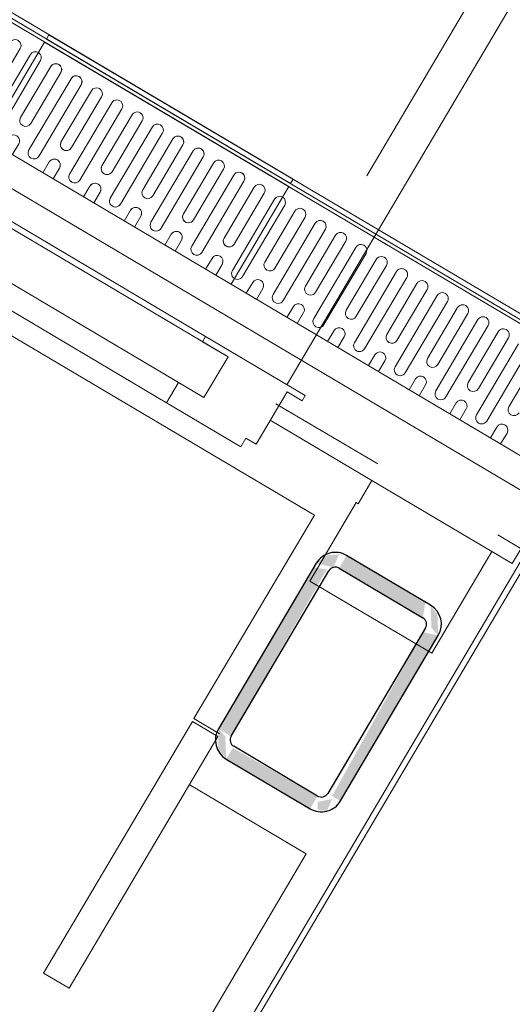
# Model space of a CAD drawing. Header units: metres. Extents: x 90929.1 to 91021.7, y 464820.1 to 464912.3.
# Tile 60 of 63: x 90990.525 to 90990.942, y 464902.337 to 464903.169. Entities that reach past the tile are written whole.
import ezdxf

# ---------------------------------------------------------------- set-up
doc = ezdxf.new("R2010")
doc.units = ezdxf.units.M
for name, color, linetype, lineweight in [('A-FLOR', 192, 'Continuous', 9), ('A-GENM', 13, 'Continuous', 9), ('A-WALL', 113, 'Continuous', 9), ('A-WALL-FNSH', 113, 'Continuous', 9), ('S-COLS', 52, 'Continuous', 9)]:
    doc.layers.add(name, color=color, linetype=linetype, lineweight=lineweight)

# ---------------------------------------------------------------- blocks, each defined once
blk = doc.blocks.new('31_D_BU - aluminium - Rechtsdraaiend-V64-Situatie Nieuw')
at = {"layer": 'A-GENM'}
h = blk.add_hatch(dxfattribs=at)
h.set_pattern_fill('FP_114', color=256, style=0, pattern_type=2)
h.set_pattern_definition([(90.61299999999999, (-85968.028, 43373.855), (-499.971383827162, -5.349332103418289), []), (150.613, (-85968.028, 43373.855), (-245.3530344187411, -435.6625856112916), [])])
h.paths.add_polyline_path([(447.9996823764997, -45.00024366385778), (447.9996823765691, -5.000243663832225), (-447.9996823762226, -5.000243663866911), (-447.9996823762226, -45.0002436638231), (331.9970780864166, -45.00024366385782)], flags=0)
for p, q in [((502.9999999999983, 1005.999999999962), (502.9999999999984, -3.461790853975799e-11)), ((-422.999682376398, 1.079483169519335e-11), (422.9996823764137, 8.08766387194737e-12)), ((520.999682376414, 3.248601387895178e-12), (422.9996823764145, 7.580069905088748e-12)), ((422.9996823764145, 7.580069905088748e-12), (422.9996823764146, -5.000243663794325)), ((422.9996823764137, 8.08766387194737e-12), (422.9996823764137, -5.000243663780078)), ((520.999682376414, -4.999999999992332), (520.999682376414, 3.248601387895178e-12)), ((447.9996823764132, -5.000243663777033), (-447.9996823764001, -5.000243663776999)), ((422.9996823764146, -5.000243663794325), (447.9996823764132, -5.000243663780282)), ((447.9996823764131, -45.00024366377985), (447.9996823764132, -5.000243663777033)), ((447.9996823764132, -5.000243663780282), (447.9996823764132, -45.00024366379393)), ((506.0000000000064, -56.49999999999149), (506.0000000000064, -4.999999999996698)), ((506.0000000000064, -4.999999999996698), (520.999682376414, -4.999999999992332)), ((-447.9996823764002, -45.00024366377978), (447.9996823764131, -45.00024366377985)), ((422.9996823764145, -45.00024366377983), (422.9996823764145, -64.99999999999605)), ((447.9996823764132, -45.00024366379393), (422.9996823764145, -45.00024366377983)), ((496.0000000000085, -64.99999999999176), (496.0000000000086, -56.49999999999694)), ((496.0000000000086, -56.49999999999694), (506.0000000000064, -56.49999999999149)), ((-422.999682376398, -64.99999999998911), (422.9996823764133, -64.99999999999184)), ((422.9996823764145, -64.99999999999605), (496.0000000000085, -64.99999999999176))]:
    blk.add_line(p, q, dxfattribs=at)
blk = doc.blocks.new('Basic Wall _ 21_kantplank 2 - ___-10108647-Situatie Nieuw')
at = {"layer": 'A-WALL'}
for p, q in [((7352.185815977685, 5447.916888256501), (7352.185815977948, 23628.30356544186)), ((7377.185815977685, 5405.666583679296), (7377.185815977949, 23628.30356544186))]:
    blk.add_line(p, q, dxfattribs=at)
blk = doc.blocks.new('lijngoot - lijngoot-V98-Situatie Nieuw')
at = {"layer": 'A-GENM'}
for p, q in [((1495, -92.5000000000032), (1495, -81.83421535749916)), ((1505, -81.83421535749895), (1505, -92.50000000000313)), ((1535, -92.50000000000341), (1535, -81.83421535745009)), ((1545.000000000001, -81.83421535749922), (1545.000000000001, -92.50000000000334)), ((1575, -92.50000000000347), (1575, -81.83421535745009)), ((1585, -81.83421535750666), (1585, -92.50000000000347)), ((1615, -92.50000000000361), (1615, -81.83421535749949)), ((1625, -81.83421535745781), (1625.000000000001, -92.50000000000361)), ((1655, -92.50000000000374), (1655, -81.83421535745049)), ((1665, -81.83421535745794), (1665, -92.50000000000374)), ((1695, -92.50000000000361), (1695, -81.83421535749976)), ((1705.000000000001, -81.83421535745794), (1705, -92.50000000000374)), ((1735, -92.50000000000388), (1735, -81.8342153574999)), ((1745, -81.8342153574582), (1745.000000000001, -92.50000000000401)), ((1775, -92.50000000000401), (1775, -81.83421535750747)), ((1785, -81.83421535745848), (1785, -92.50000000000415)), ((1815, -92.50000000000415), (1815, -81.83421535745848)), ((1825, -81.83421535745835), (1825, -92.50000000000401)), ((1855, -92.50000000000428), (1855, -81.83421535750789)), ((1865, -81.83421535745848), (1865, -92.50000000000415)), ((1895, -92.50000000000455), (1895, -81.83421535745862)), ((1905.000000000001, -81.83421535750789), (1905.000000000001, -92.50000000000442)), ((1935, -92.50000000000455), (1935, -81.83421535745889)), ((1945, -81.83421535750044), (1945, -92.50000000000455)), ((2000, -177.7499951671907), (2000.000000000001, -81.83421535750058)), ((1515, -162.5000020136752), (1515, -92.50000000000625)), ((1525, -92.50000000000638), (1525, -162.5000020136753)), ((1555, -162.5000020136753), (1555, -92.50000000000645)), ((1565.000000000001, -92.50000000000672), (1565, -162.5000020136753)), ((1595, -162.5000020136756), (1595, -92.50000000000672)), ((1605.000000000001, -92.50000000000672), (1605, -162.5000020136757)), ((1635, -162.5000020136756), (1635, -92.50000000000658)), ((1645.000000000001, -92.50000000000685), (1645, -162.5000020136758)), ((1675, -162.5000020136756), (1675, -92.50000000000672)), ((1685.000000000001, -92.50000000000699), (1685, -162.5000020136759)), ((1715, -162.5000020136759), (1715, -92.50000000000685)), ((1725.000000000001, -92.50000000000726), (1725, -162.5000020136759)), ((1755, -162.500002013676), (1755, -92.50000000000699)), ((1765, -92.50000000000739), (1765, -162.5000020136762)), ((1795, -162.5000020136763), (1795, -92.50000000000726)), ((1805.000000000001, -92.50000000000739), (1805, -162.5000020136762)), ((1835, -162.5000020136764), (1835, -92.50000000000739)), ((1845.000000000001, -92.50000000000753), (1845, -162.5000020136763)), ((1875, -162.5000020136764), (1875, -92.50000000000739)), ((1885.000000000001, -92.50000000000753), (1885, -162.5000020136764)), ((1915, -162.5000020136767), (1915, -92.50000000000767)), ((1925.000000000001, -92.50000000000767), (1925, -162.5000020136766)), ((1955, -162.5000020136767), (1955.000000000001, -92.50000000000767)), ((1965, -92.50000000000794), (1965, -162.5000020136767)), ((1505, -112.4999979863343), (1505.000000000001, -162.5000020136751)), ((1535, -162.5000020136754), (1535, -112.4999979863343)), ((1545, -112.4999979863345), (1545, -162.5000020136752)), ((1575, -162.5000020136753), (1575, -112.4999979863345)), ((1585, -112.4999979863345), (1585, -162.5000020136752)), ((1615, -162.5000020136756), (1615, -112.4999979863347)), ((1625, -112.4999979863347), (1625, -162.5000020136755)), ((1655, -162.5000020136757), (1655.000000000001, -112.4999979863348)), ((1665, -112.4999979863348), (1665, -162.5000020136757)), ((1695, -162.5000020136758), (1695, -112.4999979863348)), ((1705.000000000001, -112.4999979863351), (1705, -162.5000020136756)), ((1735, -162.5000020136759), (1735, -112.4999979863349)), ((1745, -112.4999979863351), (1745, -162.5000020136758)), ((1775.000000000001, -162.5000020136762), (1775, -112.4999979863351)), ((1785, -112.4999979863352), (1785, -162.5000020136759)), ((1815, -162.5000020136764), (1815, -112.4999979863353)), ((1825, -112.4999979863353), (1825, -162.5000020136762)), ((1855, -162.5000020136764), (1855, -112.4999979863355)), ((1865, -112.4999979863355), (1865, -162.5000020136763)), ((1895, -162.5000020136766), (1895, -112.4999979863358)), ((1905, -112.4999979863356), (1905.000000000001, -162.5000020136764)), ((1935, -162.5000020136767), (1935, -112.4999979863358)), ((1945, -112.4999979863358), (1945, -162.5000020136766)), ((1975, -162.5000020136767), (1975, -112.4999979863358)), ((1985, -112.4999979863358), (1985, -162.5000020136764)), ((0, -177.7499951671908), (2000, -177.7499951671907)), ((0, -180.7499951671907), (2000, -180.7499951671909)), ((2000, -180.7499951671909), (2000, -184.9999999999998)), ((-1.691979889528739e-14, -184.9999999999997), (2000, -184.9999999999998))]:
    blk.add_line(p, q, dxfattribs=at)
for centre, radius, start, end in [((1520, -92.50000000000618), 5.000000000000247, 359.9999999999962, 180.0000000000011), ((1560, -92.50000000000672), 4.999999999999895, 2.436304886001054e-12, 179.9999999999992), ((1600, -92.50000000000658), 4.999999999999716, 1.781110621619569e-12, 180.0000000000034), ((1640, -92.50000000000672), 5, 359.9999999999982, 180), ((1680, -92.50000000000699), 4.999999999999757, 2.420402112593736e-12, 179.9999999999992), ((1720, -92.50000000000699), 4.999999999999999, 359.9999999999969, 179.9999999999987), ((1760, -92.50000000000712), 4.999999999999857, 4.071109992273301e-13, 180.0000000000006), ((1800.000000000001, -92.50000000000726), 4.999999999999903, 1.310388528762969e-12, 180.0000000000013), ((1840, -92.50000000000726), 4.999999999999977, 359.9999999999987, 180.0000000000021), ((1880, -92.50000000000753), 4.999999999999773, 359.999999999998, 180), ((1920, -92.5000000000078), 4.999999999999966, 2.191402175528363e-12, 179.9999999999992), ((1960, -92.5000000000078), 4.999999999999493, 2.019652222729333e-12, 180.0000000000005), ((1500, -92.50000000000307), 4.999999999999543, 180.0000000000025, 359.9999999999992), ((1540, -92.5000000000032), 5.000000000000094, 180.0000000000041, 9.15999748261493e-13), ((1580, -92.50000000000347), 4.999999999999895, 180.0000000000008, 359.9999999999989), ((1620, -92.50000000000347), 4.99999999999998, 180.0000000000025, 359.9999999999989), ((1660, -92.50000000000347), 4.999999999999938, 180.0000000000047, 359.9999999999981), ((1700, -92.50000000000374), 4.999999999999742, 180.0000000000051, 1.781110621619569e-12), ((1740, -92.50000000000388), 4.999999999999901, 180.0000000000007, 359.9999999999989), ((1780, -92.50000000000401), 5, 180, 0), ((1820, -92.50000000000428), 5.00000000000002, 179.9999999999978, 7.633331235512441e-13), ((1860, -92.50000000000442), 5.000000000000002, 179.9999999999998, 2.849776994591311e-12), ((1900, -92.50000000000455), 5.000000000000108, 179.999999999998, 359.9999999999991), ((1940, -92.50000000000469), 5.000000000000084, 179.9999999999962, 359.9999999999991), ((1500, -112.4999979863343), 5.000000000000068, 8.269442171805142e-14, 179.999999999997), ((1540, -112.4999979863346), 5.000000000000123, 1.653888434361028e-13, 179.9999999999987), ((1580, -112.4999979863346), 4.999999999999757, 1.552110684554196e-12, 179.9999999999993), ((1620, -112.4999979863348), 5.000000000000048, 2.1882216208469e-12, 179.9999999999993), ((1660, -112.4999979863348), 4.999999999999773, 0, 180), ((1700, -112.4999979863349), 5.000000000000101, 359.999999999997, 179.9999999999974), ((1740, -112.4999979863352), 4.999999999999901, 3.180554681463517e-12, 179.9999999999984), ((1780, -112.4999979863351), 4.999999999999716, 359.9999999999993, 180.0000000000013), ((1820, -112.4999979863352), 5.00000000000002, 359.9999999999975, 180.0000000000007), ((1860, -112.4999979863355), 5.000000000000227, 1.628443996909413e-12, 180), ((1900, -112.4999979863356), 4.999999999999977, 5.693192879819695e-13, 180.0000000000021), ((1940, -112.4999979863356), 5.000000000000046, 359.9999999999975, 180.0000000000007), ((1980, -112.4999979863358), 5, 0, 180), ((1540, -162.5000020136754), 5.000000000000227, 179.999999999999, 2.59533262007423e-12), ((1560, -162.5000020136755), 4.999999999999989, 179.9999999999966, 1.170444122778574e-12), ((1580, -162.5000020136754), 5.000000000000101, 179.9999999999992, 1.781110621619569e-12), ((1600, -162.5000020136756), 4.999999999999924, 179.9999999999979, 1.170444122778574e-12), ((1620, -162.5000020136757), 4.999999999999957, 179.9999999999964, 1.933777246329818e-12), ((1640, -162.5000020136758), 5.000000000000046, 179.9999999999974, 3.562221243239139e-13), ((1660, -162.5000020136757), 5.000000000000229, 179.9999999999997, 3.053332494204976e-13), ((1680, -162.5000020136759), 5.000000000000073, 179.9999999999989, 2.086443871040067e-12), ((1700, -162.5000020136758), 5, 180, 0), ((1720, -162.5000020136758), 4.99999999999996, 180.0000000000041, 359.9999999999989), ((1740, -162.5000020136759), 5.0000000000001, 179.9999999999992, 8.142219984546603e-13), ((1760, -162.500002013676), 5, 180.0000000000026, 0), ((1780, -162.500002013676), 5.000000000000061, 180.0000000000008, 359.9999999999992), ((1800, -162.5000020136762), 4.999999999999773, 180.000000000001, 0), ((1820, -162.5000020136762), 5, 180.0000000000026, 0), ((1840, -162.5000020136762), 4.999999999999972, 180.0000000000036, 359.999999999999), ((1860, -162.5000020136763), 4.999999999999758, 180.0000000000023, 1.933777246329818e-12), ((1880, -162.5000020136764), 5.000000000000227, 180.0000000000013, 0), ((1900, -162.5000020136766), 4.999999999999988, 179.9999999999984, 1.628443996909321e-12), ((1920, -162.5000020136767), 5.000000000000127, 179.9999999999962, 1.170444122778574e-12), ((1940, -162.5000020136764), 4.999999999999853, 180.000000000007, 5.088887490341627e-13), ((1960, -162.5000020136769), 5.000000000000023, 179.9999999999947, 1.170444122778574e-12), ((1980, -162.5000020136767), 4.999999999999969, 179.9999999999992, 8.142219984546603e-13)]:
    blk.add_arc(centre, radius, start, end, dxfattribs=at)
blk = doc.blocks.new('lijngoot 1000 - lijngoot 1000-V99-Situatie Nieuw')
at = {"layer": 'A-GENM'}
for p, q in [((-4.229949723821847e-15, -81.83421535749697), (0, -177.7499951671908)), ((15.00000000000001, -92.49999999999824), (15.00000000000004, -81.83421535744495)), ((25.00000000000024, -81.83421535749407), (25.00000000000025, -92.49999999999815)), ((55.00000000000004, -92.49999999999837), (55.00000000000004, -81.83421535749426)), ((65.00000000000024, -81.83421535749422), (65.00000000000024, -92.49999999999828)), ((95.00000000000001, -92.49999999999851), (95.00000000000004, -81.83421535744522)), ((105.0000000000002, -81.83421535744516), (105.0000000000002, -92.49999999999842)), ((135, -92.49999999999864), (135.0000000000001, -81.83421535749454)), ((145.0000000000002, -81.83421535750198), (145.0000000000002, -92.49999999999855)), ((175.0000000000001, -92.49999999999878), (175.0000000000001, -81.83421535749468)), ((185.0000000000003, -81.83421535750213), (185.0000000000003, -92.4999999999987)), ((215, -92.49999999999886), (215, -81.83421535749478)), ((255, -92.49999999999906), (255, -81.83421535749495)), ((265.0000000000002, -81.83421535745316), (265.0000000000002, -92.49999999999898)), ((295.0000000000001, -92.49999999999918), (295.0000000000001, -81.83421535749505)), ((305.0000000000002, -81.83421535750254), (305.0000000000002, -92.49999999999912)), ((335.0000000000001, -92.49999999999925), (335.0000000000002, -81.83421535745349)), ((345.0000000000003, -81.83421535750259), (345.0000000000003, -92.49999999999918)), ((375, -92.49999999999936), (375, -81.83421535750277)), ((385.0000000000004, -81.83421535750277), (385.0000000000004, -92.4999999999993)), ((415, -92.49999999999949), (415.0000000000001, -81.83421535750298)), ((425.0000000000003, -81.83421535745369), (425.0000000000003, -92.49999999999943)), ((455.0000000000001, -92.49999999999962), (455.0000000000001, -81.83421535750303)), ((465.0000000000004, -81.83421535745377), (465.0000000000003, -92.49999999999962)), ((495, -92.49999999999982), (495.0000000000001, -81.83421535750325)), ((505.0000000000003, -81.83421535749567), (505.0000000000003, -92.49999999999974)), ((545.0000000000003, -81.83421535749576), (545.0000000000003, -92.49999999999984)), ((575.0000000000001, -92.50000000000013), (575.0000000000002, -81.83421535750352)), ((585.0000000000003, -81.83421535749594), (585.0000000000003, -92.49999999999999)), ((615.0000000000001, -92.50000000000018), (615.0000000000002, -81.83421535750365)), ((625.0000000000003, -81.834215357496), (625.0000000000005, -92.50000000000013)), ((655.0000000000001, -92.50000000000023), (655, -81.83421535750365)), ((665.0000000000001, -81.83421535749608), (665.0000000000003, -92.50000000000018)), ((695, -92.50000000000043), (694.9999999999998, -81.83421535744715)), ((705, -81.83421535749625), (705, -92.50000000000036)), ((734.9999999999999, -92.5000000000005), (734.9999999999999, -81.83421535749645)), ((745.0000000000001, -81.83421535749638), (745.0000000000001, -92.50000000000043)), ((775, -92.5000000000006), (775, -81.83421535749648)), ((785.0000000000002, -81.83421535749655), (785.0000000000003, -92.50000000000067)), ((814.9999999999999, -92.50000000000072), (815, -81.83421535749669)), ((825.0000000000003, -81.83421535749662), (825.0000000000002, -92.50000000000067)), ((855, -92.50000000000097), (855, -81.83421535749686)), ((865.0000000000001, -81.83421535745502), (865.0000000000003, -92.5000000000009)), ((895, -92.50000000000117), (895, -81.83421535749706)), ((905.0000000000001, -81.83421535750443), (905.0000000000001, -92.50000000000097)), ((935.0000000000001, -92.50000000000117), (935, -81.83421535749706)), ((945.0000000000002, -81.8342153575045), (945.0000000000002, -92.50000000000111)), ((975.0000000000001, -92.50000000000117), (975.0000000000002, -81.83421535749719)), ((985.0000000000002, -81.83421535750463), (985.0000000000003, -92.50000000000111)), ((1000, -177.7499951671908), (1000, -81.83421535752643)), ((225.0000000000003, -87.8187671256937), (225.0000000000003, -92.49999999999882)), ((535.0000000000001, -92.49999999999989), (535.0000000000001, -86.02741938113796)), ((34.99999999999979, -162.5000020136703), (35.00000000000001, -92.50000000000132)), ((45.00000000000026, -92.50000000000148), (44.99999999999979, -162.5000020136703)), ((74.99999999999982, -162.5000020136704), (75.00000000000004, -92.50000000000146)), ((85.00000000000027, -92.50000000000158), (84.99999999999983, -162.5000020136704)), ((114.9999999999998, -162.5000020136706), (115, -92.50000000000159)), ((125.0000000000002, -92.50000000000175), (124.9999999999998, -162.5000020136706)), ((154.9999999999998, -162.5000020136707), (154.9999999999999, -92.5000000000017)), ((165.0000000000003, -92.50000000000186), (164.9999999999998, -162.5000020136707)), ((194.9999999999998, -162.5000020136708), (195, -92.50000000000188)), ((205.0000000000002, -92.50000000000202), (204.9999999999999, -162.5000020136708)), ((234.9999999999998, -162.5000020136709), (235, -92.500000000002)), ((245.0000000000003, -92.50000000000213), (244.9999999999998, -162.500002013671)), ((274.9999999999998, -162.5000020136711), (275, -92.50000000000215)), ((285.0000000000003, -92.50000000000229), (284.9999999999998, -162.5000020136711)), ((314.9999999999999, -162.5000020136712), (315.0000000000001, -92.50000000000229)), ((325.0000000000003, -92.5000000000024), (324.9999999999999, -162.5000020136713)), ((354.9999999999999, -162.5000020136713), (355.0000000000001, -92.50000000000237)), ((365.0000000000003, -92.5000000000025), (364.9999999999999, -162.5000020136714)), ((394.9999999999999, -162.5000020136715), (395.0000000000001, -92.5000000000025)), ((405.0000000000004, -92.50000000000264), (405, -162.5000020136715)), ((434.9999999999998, -162.5000020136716), (435.0000000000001, -92.50000000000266)), ((445.0000000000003, -92.50000000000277), (444.9999999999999, -162.5000020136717)), ((474.9999999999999, -162.5000020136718), (475.0000000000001, -92.50000000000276)), ((485.0000000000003, -92.50000000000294), (484.9999999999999, -162.5000020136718)), ((514.9999999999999, -162.5000020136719), (515.0000000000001, -92.50000000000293)), ((525.0000000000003, -92.50000000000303), (524.9999999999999, -162.5000020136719)), ((554.9999999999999, -162.500002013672), (555.0000000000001, -92.50000000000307)), ((565.0000000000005, -92.50000000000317), (564.9999999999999, -162.500002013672)), ((594.9999999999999, -162.5000020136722), (595.0000000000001, -92.5000000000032)), ((605.0000000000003, -92.50000000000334), (605, -162.5000020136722)), ((634.9999999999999, -162.5000020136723), (635.0000000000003, -92.5000000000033)), ((645.0000000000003, -92.50000000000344), (644.9999999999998, -162.5000020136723)), ((674.9999999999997, -162.5000020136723), (675, -92.50000000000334)), ((685.0000000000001, -92.50000000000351), (684.9999999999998, -162.5000020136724)), ((714.9999999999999, -162.5000020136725), (715, -92.50000000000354)), ((725.0000000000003, -92.50000000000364), (724.9999999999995, -162.5000020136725)), ((754.9999999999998, -162.5000020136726), (755, -92.50000000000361)), ((765.0000000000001, -92.50000000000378), (764.9999999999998, -162.5000020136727)), ((794.9999999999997, -162.5000020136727), (795, -92.50000000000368)), ((805.0000000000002, -92.50000000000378), (805, -162.5000020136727)), ((834.9999999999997, -162.5000020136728), (835.0000000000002, -92.50000000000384)), ((845.0000000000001, -92.50000000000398), (844.9999999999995, -162.5000020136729)), ((874.9999999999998, -162.500002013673), (875.0000000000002, -92.50000000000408)), ((885.0000000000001, -92.50000000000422), (885, -162.5000020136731)), ((914.9999999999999, -162.5000020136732), (914.9999999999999, -92.50000000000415)), ((925.0000000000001, -92.50000000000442), (924.9999999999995, -162.5000020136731)), ((954.9999999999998, -162.5000020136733), (955.0000000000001, -92.50000000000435)), ((965.0000000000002, -92.50000000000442), (964.9999999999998, -162.5000020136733)), ((14.9999999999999, -162.5000020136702), (15.00000000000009, -112.4999979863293)), ((25.0000000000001, -112.4999979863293), (25.00000000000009, -162.5000020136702)), ((54.9999999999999, -162.5000020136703), (55.00000000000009, -112.4999979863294)), ((65.0000000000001, -112.4999979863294), (65.00000000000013, -162.5000020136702)), ((94.99999999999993, -162.5000020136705), (95.00000000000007, -112.4999979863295)), ((105.0000000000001, -112.4999979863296), (105.0000000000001, -162.5000020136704)), ((134.9999999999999, -162.5000020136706), (135.0000000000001, -112.4999979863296)), ((145.0000000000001, -112.4999979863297), (145.0000000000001, -162.5000020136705)), ((174.9999999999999, -162.5000020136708), (175.0000000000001, -112.4999979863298)), ((185.0000000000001, -112.4999979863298), (185.0000000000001, -162.5000020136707)), ((214.9999999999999, -162.5000020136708), (215.0000000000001, -112.49999798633)), ((225.0000000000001, -112.49999798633), (225.0000000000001, -162.5000020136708)), ((254.9999999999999, -162.5000020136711), (255.0000000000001, -112.4999979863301)), ((265.0000000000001, -112.4999979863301), (265.0000000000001, -162.500002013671)), ((294.9999999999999, -162.5000020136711), (295.0000000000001, -112.4999979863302)), ((305.0000000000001, -112.4999979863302), (305.0000000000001, -162.500002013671)), ((335, -162.5000020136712), (335.0000000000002, -112.4999979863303)), ((345.0000000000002, -112.4999979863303), (345.0000000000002, -162.5000020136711)), ((375, -162.5000020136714), (375.0000000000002, -112.4999979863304)), ((385.0000000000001, -112.4999979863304), (385.0000000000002, -162.5000020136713)), ((415, -162.5000020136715), (415.0000000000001, -112.4999979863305)), ((425.0000000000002, -112.4999979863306), (425.0000000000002, -162.5000020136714)), ((455, -162.5000020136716), (455.0000000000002, -112.4999979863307)), ((465.0000000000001, -112.4999979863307), (465.0000000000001, -162.5000020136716)), ((494.9999999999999, -162.5000020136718), (495.0000000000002, -112.4999979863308)), ((505.0000000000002, -112.4999979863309), (505.0000000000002, -162.5000020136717)), ((535.0000000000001, -162.5000020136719), (535.0000000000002, -112.499997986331)), ((545.0000000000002, -112.499997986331), (545.0000000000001, -162.5000020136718)), ((575, -162.500002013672), (575.0000000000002, -112.4999979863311)), ((585.0000000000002, -112.4999979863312), (585.0000000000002, -162.500002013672)), ((615, -162.5000020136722), (615.0000000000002, -112.4999979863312)), ((625.0000000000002, -112.4999979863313), (625.0000000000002, -162.5000020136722)), ((654.9999999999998, -162.5000020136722), (655.0000000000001, -112.4999979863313)), ((665, -112.4999979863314), (665.0000000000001, -162.5000020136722)), ((695, -162.5000020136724), (694.9999999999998, -112.4999979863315)), ((705, -112.4999979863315), (705.0000000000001, -162.5000020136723)), ((734.9999999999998, -162.5000020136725), (734.9999999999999, -112.4999979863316)), ((745, -112.4999979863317), (745, -162.5000020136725)), ((774.9999999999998, -162.5000020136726), (775, -112.4999979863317)), ((785.0000000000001, -112.4999979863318), (785.0000000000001, -162.5000020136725)), ((815, -162.5000020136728), (815, -112.4999979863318)), ((824.9999999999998, -112.4999979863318), (825.0000000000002, -162.5000020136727)), ((854.9999999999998, -162.5000020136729), (855, -112.499997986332)), ((865, -112.499997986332), (865, -162.5000020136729)), ((895, -162.5000020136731), (895, -112.4999979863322)), ((905.0000000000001, -112.4999979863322), (905.0000000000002, -162.5000020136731)), ((935, -162.5000020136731), (935, -112.4999979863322)), ((944.9999999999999, -112.4999979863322), (944.9999999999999, -162.5000020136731)), ((975.0000000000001, -162.5000020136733), (975.0000000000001, -112.4999979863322)), ((985.0000000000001, -112.4999979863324), (985.0000000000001, -162.5000020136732)), ((979.0540589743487, -167.5000020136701), (989.9180349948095, -167.5000020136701)), ((0, -177.7499951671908), (1000, -177.7499951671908)), ((-1.691979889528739e-14, -184.9999999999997), (0, -180.7499951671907)), ((0, -180.7499951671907), (1000, -180.7499951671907)), ((1000, -180.7499951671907), (1000, -184.9999999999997)), ((-1.691979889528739e-14, -184.9999999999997), (1000, -184.9999999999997))]:
    blk.add_line(p, q, dxfattribs=at)
for centre, radius, start, end in [((40.00000000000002, -92.5000000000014), 4.999999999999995, 1.144999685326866e-13, 180.0000000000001), ((80.00000000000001, -92.50000000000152), 4.999999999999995, 359.9999999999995, 179.9999999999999), ((120, -92.50000000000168), 5, 0, 180), ((160, -92.50000000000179), 5.000000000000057, 0, 180), ((200, -92.50000000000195), 4.999999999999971, 7.951386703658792e-14, 179.9999999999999), ((240, -92.50000000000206), 4.999999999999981, 3.307776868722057e-13, 180.0000000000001), ((279.9999999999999, -92.5000000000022), 5.000000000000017, 359.9999999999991, 179.9999999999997), ((320.0000000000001, -92.50000000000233), 5.000000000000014, 359.9999999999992, 180.0000000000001), ((360.0000000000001, -92.5000000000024), 5.000000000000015, 359.9999999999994, 180.0000000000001), ((400, -92.50000000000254), 5.000000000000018, 359.9999999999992, 180.0000000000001), ((440.0000000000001, -92.50000000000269), 5.000000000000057, 1.628443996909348e-13, 180), ((480.0000000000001, -92.50000000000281), 4.999999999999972, 4.071109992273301e-13, 180.0000000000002), ((520.0000000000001, -92.50000000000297), 5, 0, 180), ((560.0000000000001, -92.5000000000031), 5, 0, 180), ((600.0000000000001, -92.50000000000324), 5.000000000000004, 359.9999999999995, 180.0000000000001), ((640.0000000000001, -92.50000000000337), 4.999999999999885, 9.87562228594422e-13, 179.9999999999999), ((680, -92.50000000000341), 5.000000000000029, 359.9999999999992, 179.9999999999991), ((720, -92.50000000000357), 4.999999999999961, 9.796108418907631e-13, 180.0000000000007), ((759.9999999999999, -92.50000000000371), 5.000000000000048, 359.9999999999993, 179.9999999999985), ((799.9999999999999, -92.50000000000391), 4.999999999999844, 2.674846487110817e-12, 180.0000000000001), ((839.9999999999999, -92.50000000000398), 5.000000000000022, 3.180554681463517e-13, 179.9999999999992), ((880.0000000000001, -92.50000000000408), 4.999999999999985, 359.9999999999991, 180.0000000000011), ((920, -92.50000000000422), 5.000000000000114, 359.999999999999, 180), ((960.0000000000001, -92.50000000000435), 4.999999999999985, 2.417221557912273e-13, 180.0000000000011), ((20.00000000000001, -92.4999999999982), 4.999999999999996, 180.000000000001, 7.124442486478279e-13), ((60.00000000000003, -92.49999999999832), 4.999999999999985, 180.0000000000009, 7.124442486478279e-13), ((99.99999999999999, -92.49999999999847), 5.000000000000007, 180.0000000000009, 9.15999748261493e-13), ((140, -92.49999999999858), 4.999999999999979, 180.0000000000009, 7.124442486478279e-13), ((180, -92.49999999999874), 5.000000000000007, 180.0000000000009, 7.124442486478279e-13), ((220, -92.49999999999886), 4.999999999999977, 180.000000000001, 9.66888623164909e-13), ((260, -92.499999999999), 5.000000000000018, 180.0000000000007, 7.633331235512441e-13), ((300.0000000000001, -92.49999999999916), 5.00000000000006, 180.0000000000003, 8.142219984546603e-13), ((340.0000000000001, -92.49999999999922), 5, 180.0000000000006, 6.513775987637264e-13), ((380.0000000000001, -92.49999999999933), 4.999999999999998, 180.0000000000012, 6.106664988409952e-13), ((420.0000000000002, -92.49999999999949), 5.000000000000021, 180.0000000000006, 2.544443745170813e-13), ((460.0000000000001, -92.49999999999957), 4.999999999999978, 180.0000000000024, 5.088887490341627e-13), ((500.0000000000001, -92.49999999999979), 5.000000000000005, 180.0000000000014, 1.068666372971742e-12), ((540.0000000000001, -92.49999999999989), 4.999999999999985, 180.0000000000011, 1.068666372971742e-12), ((580.0000000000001, -92.50000000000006), 5.000000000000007, 180.0000000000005, 2.544443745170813e-13), ((620.0000000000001, -92.50000000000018), 4.999999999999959, 180.0000000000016, 1.882888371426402e-12), ((659.9999999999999, -92.50000000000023), 4.999999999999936, 180.0000000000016, 1.679332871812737e-12), ((699.9999999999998, -92.50000000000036), 4.999999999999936, 180.0000000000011, 1.068666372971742e-12), ((739.9999999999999, -92.50000000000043), 4.999999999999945, 180.0000000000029, 1.170444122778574e-12), ((780, -92.50000000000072), 4.999999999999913, 179.9999999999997, 2.289999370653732e-12), ((819.9999999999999, -92.50000000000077), 4.999999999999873, 180.0000000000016, 2.086443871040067e-12), ((860.0000000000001, -92.5000000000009), 4.999999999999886, 180.0000000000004, 0), ((899.9999999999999, -92.50000000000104), 4.999999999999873, 180.000000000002, 2.086443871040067e-12), ((940, -92.50000000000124), 5.000000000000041, 179.9999999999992, 7.633331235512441e-13), ((980, -92.50000000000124), 5.00000000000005, 180.0000000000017, 1.730221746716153e-12), ((20.00000000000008, -112.4999979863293), 4.999999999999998, 4.885331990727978e-13, 180), ((60.0000000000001, -112.4999979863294), 5.000000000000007, 4.88533199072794e-13, 180), ((100.0000000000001, -112.4999979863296), 4.999999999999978, 4.961665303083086e-13, 180), ((140.0000000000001, -112.4999979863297), 4.999999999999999, 8.969164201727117e-13, 180.0000000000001), ((180.0000000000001, -112.4999979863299), 5, 4.885331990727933e-13, 180), ((220.0000000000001, -112.49999798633), 5.000000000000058, 3.983644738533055e-13, 179.9999999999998), ((260.0000000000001, -112.4999979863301), 5.000000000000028, 3.256887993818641e-13, 180), ((300.0000000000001, -112.4999979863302), 5, 3.25688799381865e-13, 180), ((340.0000000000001, -112.4999979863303), 4.999999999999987, 359.9999999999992, 179.9999999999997), ((380.0000000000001, -112.4999979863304), 5.000000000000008, 359.9999999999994, 179.9999999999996), ((420.0000000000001, -112.4999979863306), 5.000000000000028, 8.269442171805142e-14, 179.9999999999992), ((460.0000000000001, -112.4999979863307), 4.999999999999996, 7.63333123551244e-14, 179.9999999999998), ((500.0000000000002, -112.4999979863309), 4.999999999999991, 9.73249732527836e-13, 179.9999999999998), ((540.0000000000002, -112.499997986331), 5, 3.256887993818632e-13, 180), ((580.0000000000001, -112.4999979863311), 5.000000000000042, 359.9999999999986, 179.9999999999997), ((620.0000000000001, -112.4999979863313), 4.999999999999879, 1.055944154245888e-12, 179.9999999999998), ((659.9999999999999, -112.4999979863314), 4.999999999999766, 2.027603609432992e-12, 179.9999999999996), ((700.0000000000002, -112.4999979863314), 4.999999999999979, 2.417221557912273e-13, 180.0000000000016), ((740, -112.4999979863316), 5.000000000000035, 359.9999999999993, 180.0000000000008), ((780.0000000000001, -112.4999979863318), 5.000000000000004, 2.124610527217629e-12, 180.0000000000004), ((820, -112.4999979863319), 4.999999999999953, 2.525360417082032e-12, 180.0000000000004), ((860, -112.4999979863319), 5.000000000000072, 359.9999999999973, 179.9999999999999), ((900.0000000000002, -112.4999979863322), 5.000000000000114, 8.142219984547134e-13, 180), ((939.9999999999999, -112.4999979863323), 5.000000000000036, 1.653888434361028e-13, 179.9999999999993), ((980, -112.4999979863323), 4.999999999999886, 359.9999999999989, 180), ((19.99999999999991, -162.5000020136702), 4.999999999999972, 180.000000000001, 7.124442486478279e-13), ((39.9999999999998, -162.5000020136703), 5.000000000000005, 180.0000000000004, 7.124442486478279e-13), ((59.99999999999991, -162.5000020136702), 4.999999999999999, 180.0000000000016, 5.59777623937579e-13), ((79.99999999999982, -162.5000020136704), 5.000000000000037, 180.0000000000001, 4.579998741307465e-13), ((99.9999999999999, -162.5000020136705), 4.999999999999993, 180.0000000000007, 1.068666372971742e-12), ((119.9999999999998, -162.5000020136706), 4.999999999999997, 180.0000000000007, 4.071109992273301e-13), ((139.9999999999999, -162.5000020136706), 5, 180.0000000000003, 6.513775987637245e-13), ((159.9999999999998, -162.5000020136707), 5.000000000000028, 180, 6.615553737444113e-13), ((180, -162.5000020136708), 5, 180.0000000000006, 6.513775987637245e-13), ((199.9999999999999, -162.5000020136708), 5.000000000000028, 180.0000000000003, 3.053332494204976e-13), ((219.9999999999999, -162.5000020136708), 5.000000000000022, 180.0000000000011, 8.142219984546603e-13), ((239.9999999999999, -162.500002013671), 5.000000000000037, 180.0000000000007, 3.562221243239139e-13), ((259.9999999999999, -162.500002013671), 5.000000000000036, 180.0000000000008, 8.142219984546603e-13), ((279.9999999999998, -162.5000020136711), 4.999999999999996, 180.0000000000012, 5.088887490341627e-13), ((299.9999999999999, -162.5000020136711), 5, 180.0000000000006, 6.513775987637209e-13), ((319.9999999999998, -162.5000020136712), 5, 180.0000000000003, 6.513775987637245e-13), ((339.9999999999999, -162.5000020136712), 5.000000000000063, 180.0000000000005, 8.142219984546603e-13), ((359.9999999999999, -162.5000020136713), 4.999999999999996, 180.0000000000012, 5.088887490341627e-13), ((380.0000000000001, -162.5000020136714), 4.999999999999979, 180.0000000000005, 8.142219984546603e-13), ((399.9999999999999, -162.5000020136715), 5.000000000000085, 179.9999999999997, 6.615553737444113e-13), ((420, -162.5000020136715), 5, 180.0000000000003, 6.513775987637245e-13), ((439.9999999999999, -162.5000020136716), 4.999999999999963, 180.0000000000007, 1.017777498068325e-12), ((460, -162.5000020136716), 5.000000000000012, 179.9999999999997, 3.562221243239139e-13), ((479.9999999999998, -162.5000020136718), 4.999999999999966, 180.0000000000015, 1.170444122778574e-12), ((499.9999999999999, -162.5000020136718), 4.999999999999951, 180.000000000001, 1.272221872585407e-12), ((519.9999999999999, -162.5000020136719), 4.999999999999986, 180.0000000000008, 1.119555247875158e-12), ((540, -162.5000020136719), 5.000000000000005, 180.0000000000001, 1.475777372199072e-12), ((559.9999999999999, -162.500002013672), 5.000000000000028, 180.0000000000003, 3.053332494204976e-13), ((580, -162.500002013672), 5.000000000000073, 180.0000000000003, 6.615553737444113e-13), ((599.9999999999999, -162.5000020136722), 5.000000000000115, 180.0000000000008, 1.526666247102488e-13), ((619.9999999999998, -162.5000020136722), 4.999999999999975, 180.0000000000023, 1.679332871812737e-12), ((639.9999999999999, -162.5000020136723), 5.00000000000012, 180.0000000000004, 3.562221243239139e-13), ((659.9999999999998, -162.5000020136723), 5.000000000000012, 179.9999999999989, 8.142219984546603e-13), ((679.9999999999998, -162.5000020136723), 4.999999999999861, 180.0000000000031, 5.088887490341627e-13), ((699.9999999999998, -162.5000020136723), 4.999999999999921, 180.0000000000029, 1.272221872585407e-12), ((719.9999999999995, -162.5000020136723), 4.999999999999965, 180.0000000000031, 5.088887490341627e-13), ((739.9999999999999, -162.5000020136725), 5.000000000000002, 180.0000000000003, 3.562221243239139e-13), ((759.9999999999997, -162.5000020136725), 5.000000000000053, 180.0000000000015, 359.9999999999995), ((779.9999999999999, -162.5000020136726), 4.999999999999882, 180.0000000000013, 9.66888623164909e-13), ((799.9999999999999, -162.5000020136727), 5.000000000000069, 180.0000000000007, 3.562221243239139e-13), ((820, -162.5000020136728), 4.999999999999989, 179.9999999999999, 5.088887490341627e-13), ((839.9999999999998, -162.5000020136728), 4.999999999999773, 180, 0), ((859.9999999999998, -162.5000020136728), 4.999999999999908, 180.0000000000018, 1.170444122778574e-12), ((879.9999999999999, -162.5000020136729), 5.00000000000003, 180.0000000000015, 359.9999999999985), ((900.0000000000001, -162.500002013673), 5.000000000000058, 180.0000000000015, 1.526666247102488e-13), ((919.9999999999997, -162.5000020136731), 4.999999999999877, 180.0000000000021, 359.9999999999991), ((940, -162.5000020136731), 5.000000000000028, 180.0000000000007, 3.053332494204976e-13), ((959.9999999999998, -162.5000020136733), 5.000000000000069, 180, 0), ((979.9999999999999, -162.5000020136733), 4.999999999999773, 180.0000000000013, 1.302755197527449e-12)]:
    blk.add_arc(centre, radius, start, end, dxfattribs=at)

msp = doc.modelspace()

# ---------------------------------------------------------------- hatches: boundary and pattern name
at = {"layer": 'S-COLS', "lineweight": 5}
h = msp.add_hatch(color=256, dxfattribs=at)
h.paths.add_polyline_path([(90990.79623909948, 464902.508773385), (90990.87899079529, 464902.6486247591), (90990.8661551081, 464902.6514786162), (90990.78912624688, 464902.5129821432)], flags=0)
h.paths.add_polyline_path([(90990.77055412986, 464902.5021849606), (90990.77691964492, 464902.5129427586), (90990.70511806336, 464902.5536029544), (90990.69955266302, 464902.54419736), (90990.75237332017, 464902.5129427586)], flags=0)
h.paths.add_polyline_path([(90990.78476112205, 464902.5001596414), (90990.78912624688, 464902.5104776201), (90990.77691964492, 464902.5079664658), (90990.77691964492, 464902.5012775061), (90990.7823032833, 464902.5005100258)], flags=0)
h.paths.add_polyline_path([(90990.6929642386, 464902.5698823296), (90990.7037220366, 464902.5635168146), (90990.78468313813, 464902.7044277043), (90990.77365477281, 464902.7062503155), (90990.70742909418, 464902.5943281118)], flags=0)
h.paths.add_polyline_path([(90990.69955266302, 464902.54419736), (90990.69874574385, 464902.5635168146), (90990.6929642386, 464902.5698823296), (90990.6929642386, 464902.5529765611)], flags=0)
h.paths.add_polyline_path([(90990.87899079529, 464902.6486247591), (90990.87820116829, 464902.6665827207), (90990.87236194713, 464902.6741410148), (90990.87320929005, 464902.6549902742)], flags=0)
h.paths.add_polyline_path([(90990.8660368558, 464902.6635519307), (90990.86792307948, 464902.6767675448), (90990.80131647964, 464902.7161794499), (90990.79503538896, 464902.7055643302), (90990.86423387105, 464902.6646187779)], flags=0)
h.paths.add_polyline_path([(90990.7902997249, 464902.7062394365), (90990.79503538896, 464902.7172295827), (90990.78468313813, 464902.7164632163), (90990.77571593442, 464902.7097337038), (90990.78912624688, 464902.7065206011)], flags=0)

# ---------------------------------------------------------------- linework, layer by layer
at = {"layer": 'A-FLOR'}
for p, q in [((90991.79371375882, 464904.6854442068), (90990.81851685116, 464903.037349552)), ((90990.7741080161, 464902.7504678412), (90989.77750560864, 464903.3401691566)), ((90990.8277247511, 464902.7937018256), (90990.74166236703, 464902.8446259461)), ((90990.67225977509, 464902.5783430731), (90990.7741080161, 464902.7504678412)), ((90993.92424932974, 464900.9614519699), (90990.92927836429, 464902.7336113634)), ((90990.69377537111, 464902.5656120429), (90990.67225977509, 464902.5783430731)), ((90990.76728505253, 464902.4640181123), (90990.66831331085, 464902.5225808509)), ((90990.6368167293, 464902.2435250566), (90990.76728505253, 464902.4640181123))]:
    msp.add_line(p, q, dxfattribs=at)
at = {"layer": 'A-WALL'}
for p, q in [((90990.82280692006, 464902.7797495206), (90990.73674453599, 464902.8306736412)), ((90990.82280692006, 464902.7797495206), (90990.81109437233, 464902.7599551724)), ((90990.92436053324, 464902.7196590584), (90990.82280692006, 464902.7797495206)), ((90990.80937312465, 464902.7609736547), (90990.77016155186, 464902.6947056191)), ((90990.81109437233, 464902.7599551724), (90990.80937312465, 464902.7609736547)), ((90990.96958127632, 464902.7568085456), (90990.94157301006, 464902.7094742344)), ((90990.87343641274, 464902.6335966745), (90990.92436053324, 464902.7196590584)), ((90990.94157301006, 464902.7094742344), (90990.92436053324, 464902.7196590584)), ((90990.77016155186, 464902.6947056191), (90990.87343641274, 464902.6335966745))]:
    msp.add_line(p, q, dxfattribs=at)
at = {"layer": 'A-WALL-FNSH'}
for p, q in [((90990.98457846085, 464902.7723354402), (90990.69133995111, 464902.2767587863)), ((90990.69564307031, 464902.2742125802), (90990.98888158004, 464902.7697892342)), ((90990.6708952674, 464902.5760370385), (90990.54503389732, 464902.3633297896)), ((90990.69241086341, 464902.5633060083), (90990.6708952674, 464902.5760370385)), ((90990.56654949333, 464902.3505987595), (90990.69241086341, 464902.5633060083)), ((90990.54503389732, 464902.3633297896), (90990.56654949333, 464902.3505987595))]:
    msp.add_line(p, q, dxfattribs=at)
at = {"layer": 'S-COLS', "lineweight": 25}
for p, q in [((90990.77571593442, 464902.7097337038), (90990.6929642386, 464902.5698823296)), ((90990.87240237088, 464902.6743097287), (90990.80140090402, 464902.7163221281)), ((90990.7037220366, 464902.5635168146), (90990.78647373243, 464902.7033681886)), ((90990.79503538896, 464902.7055643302), (90990.8660368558, 464902.6635519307)), ((90990.86823299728, 464902.6549902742), (90990.78548130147, 464902.5151389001)), ((90990.79623909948, 464902.508773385), (90990.87899079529, 464902.6486247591)), ((90990.77691964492, 464902.5129427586), (90990.70591817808, 464902.554955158)), ((90990.69955266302, 464902.54419736), (90990.77055412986, 464902.5021849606))]:
    msp.add_line(p, q, dxfattribs=at)
for centre, radius, start, end in [((90990.79185263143, 464902.7001854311), 0.01875000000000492, 59.38670010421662, 149.3867008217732), ((90990.79185263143, 464902.7001854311), 0.006250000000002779, 59.38670010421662, 149.3867008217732), ((90990.86285409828, 464902.6581730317), 0.01875000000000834, 329.3867008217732, 59.38670010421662), ((90990.86285409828, 464902.6581730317), 0.006249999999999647, 329.3867008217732, 59.38670010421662), ((90990.70910093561, 464902.560334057), 0.01875000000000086, 149.3867008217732, 239.3867001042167), ((90990.70910093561, 464902.560334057), 0.006249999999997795, 149.3867008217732, 239.3867001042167), ((90990.78010240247, 464902.5183216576), 0.006249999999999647, 239.3867001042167, 329.3867008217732), ((90990.78010240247, 464902.5183216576), 0.01875000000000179, 239.3867001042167, 329.3867008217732)]:
    msp.add_arc(centre, radius, start, end, dxfattribs=at)

# ---------------------------------------------------------------- block references
at = {"layer": 'A-GENM', "xscale": 0.001, "yscale": 0.001, "zscale": 0.001}
for name, p, rotation in [('31_D_BU - aluminium - Rechtsdraaiend-V64-Situatie Nieuw', (90990.31807383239, 464903.1167502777), 329.3867000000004), ('lijngoot 1000 - lijngoot 1000-V99-Situatie Nieuw', (90990.6619546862, 464902.8751203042), 149.3867000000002), ('lijngoot - lijngoot-V98-Situatie Nieuw', (90992.17665264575, 464901.9788557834), 149.3867000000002)]:
    msp.add_blockref(name, p, dxfattribs=dict(at, rotation=rotation))
at = {"layer": 'A-WALL', "xscale": 0.001, "yscale": 0.001, "zscale": 0.001, "rotation": 239.3867000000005}
msp.add_blockref('Basic Wall _ 21_kantplank 2 - ___-10108647-Situatie Nieuw', (90974.39228539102, 464921.1400175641), dxfattribs=at)

doc.saveas('drawing.dxf')
